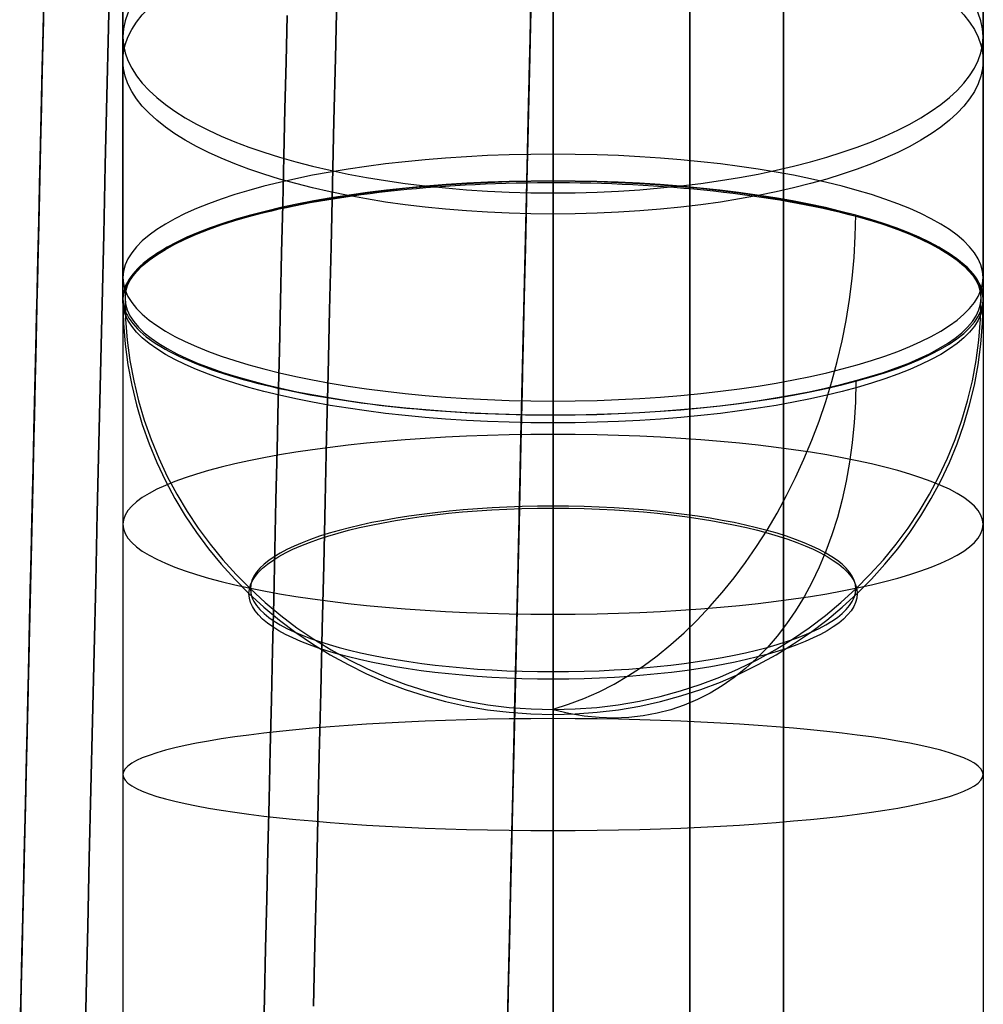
# Model space of a CAD drawing. Extents: x 35624 to 36541, y 4015 to 4839.
# Tile 59 of 150: x 35790 to 35822, y 4683 to 4715. Entities that reach past the tile are written whole.
import ezdxf

# ---------------------------------------------------------------- set-up
doc = ezdxf.new("R2010")
doc.units = 0
doc.layers.add('GAMBE', color=96, linetype='CONTINUOUS')
doc.layers.add('IGES_LEVEL_3', color=87, linetype='CONTINUOUS')

msp = doc.modelspace()

# ---------------------------------------------------------------- linework, layer by layer
at = {"layer": 'GAMBE'}
for p, q in [((35793.515, 4714.066, -18.19), (35793.515, 4716.019, -17.443)), ((35821.519, 4714.066, -18.19), (35821.519, 4716.019, -17.443)), ((35793.515, 4715.561, 175.311), (35793.515, 4713.065, 176.269)), ((35821.519, 4715.561, 175.311), (35821.519, 4713.065, 176.269)), ((35793.515, 4712.098, -18.897), (35793.515, 4714.066, -18.19)), ((35821.519, 4712.098, -18.897), (35821.519, 4714.066, -18.19)), ((35793.515, 4713.065, 176.269), (35793.515, 4710.53, 177.166)), ((35821.519, 4713.065, 176.269), (35821.519, 4710.53, 177.166)), ((35793.515, 4710.116, -19.565), (35793.515, 4712.098, -18.897)), ((35821.519, 4710.116, -19.565), (35821.519, 4712.098, -18.897)), ((35793.515, 4710.53, 177.166), (35793.515, 4707.956, 178.001)), ((35821.519, 4710.53, 177.166), (35821.519, 4707.956, 178.001)), ((35793.515, 4708.122, -20.194), (35793.515, 4710.116, -19.565)), ((35821.519, 4708.122, -20.194), (35821.519, 4710.116, -19.565)), ((35803.067, 4709.703, -33.512), (35802.759, 4709.674, -33.409)), ((35803.379, 4709.73, -33.608), (35803.067, 4709.703, -33.512)), ((35803.693, 4709.755, -33.698), (35803.379, 4709.73, -33.608)), ((35804.011, 4709.778, -33.78), (35803.693, 4709.755, -33.698)), ((35804.332, 4709.799, -33.855), (35804.011, 4709.778, -33.78)), ((35804.656, 4709.818, -33.924), (35804.332, 4709.799, -33.855)), ((35804.982, 4709.835, -33.985), (35804.656, 4709.818, -33.924)), ((35805.312, 4709.85, -34.039), (35804.982, 4709.835, -33.985)), ((35805.644, 4709.863, -34.086), (35805.312, 4709.85, -34.039)), ((35805.978, 4709.873, -34.125), (35805.644, 4709.863, -34.086)), ((35806.315, 4709.882, -34.157), (35805.978, 4709.873, -34.125)), ((35806.664, 4709.889, -34.182), (35806.315, 4709.882, -34.157)), ((35807.012, 4709.893, -34.198), (35806.664, 4709.889, -34.182)), ((35807.36, 4709.895, -34.206), (35807.012, 4709.893, -34.198)), ((35807.708, 4709.894, -34.206), (35807.36, 4709.895, -34.206)), ((35808.054, 4709.892, -34.197), (35807.708, 4709.894, -34.206)), ((35808.4, 4709.887, -34.18), (35808.054, 4709.892, -34.197)), ((35808.744, 4709.88, -34.155), (35808.4, 4709.887, -34.18)), ((35809.088, 4709.87, -34.122), (35808.744, 4709.88, -34.155)), ((35809.43, 4709.858, -34.081), (35809.088, 4709.87, -34.122)), ((35809.77, 4709.845, -34.032), (35809.43, 4709.858, -34.081)), ((35810.109, 4709.828, -33.975), (35809.77, 4709.845, -34.032)), ((35810.446, 4709.81, -33.91), (35810.109, 4709.828, -33.975)), ((35810.781, 4709.789, -33.837), (35810.446, 4709.81, -33.91)), ((35811.114, 4709.767, -33.756), (35810.781, 4709.789, -33.837)), ((35811.445, 4709.742, -33.668), (35811.114, 4709.767, -33.756)), ((35811.773, 4709.714, -33.571), (35811.445, 4709.742, -33.668)), ((35812.099, 4709.685, -33.467), (35811.773, 4709.714, -33.571)), ((35800.423, 4709.378, -32.357), (35800.149, 4709.334, -32.198)), ((35800.702, 4709.421, -32.51), (35800.423, 4709.378, -32.357)), ((35800.984, 4709.463, -32.657), (35800.702, 4709.421, -32.51)), ((35801.271, 4709.502, -32.798), (35800.984, 4709.463, -32.657)), ((35801.561, 4709.54, -32.933), (35801.271, 4709.502, -32.798)), ((35801.855, 4709.576, -33.062), (35801.561, 4709.54, -32.933)), ((35802.153, 4709.611, -33.184), (35801.855, 4709.576, -33.062)), ((35802.454, 4709.643, -33.3), (35802.153, 4709.611, -33.184)), ((35802.759, 4709.674, -33.409), (35802.454, 4709.643, -33.3)), ((35812.422, 4709.654, -33.355), (35812.099, 4709.685, -33.467)), ((35812.742, 4709.62, -33.236), (35812.422, 4709.654, -33.355)), ((35813.06, 4709.584, -33.109), (35812.742, 4709.62, -33.236)), ((35813.374, 4709.547, -32.975), (35813.06, 4709.584, -33.109)), ((35813.685, 4709.507, -32.833), (35813.374, 4709.547, -32.975)), ((35813.992, 4709.465, -32.684), (35813.685, 4709.507, -32.833)), ((35814.296, 4709.421, -32.527), (35813.992, 4709.465, -32.684)), ((35814.596, 4709.375, -32.363), (35814.296, 4709.421, -32.527)), ((35798.841, 4709.086, -31.319), (35798.593, 4709.032, -31.127)), ((35799.094, 4709.139, -31.506), (35798.841, 4709.086, -31.319)), ((35799.351, 4709.19, -31.687), (35799.094, 4709.139, -31.506)), ((35799.613, 4709.239, -31.863), (35799.351, 4709.19, -31.687)), ((35799.879, 4709.287, -32.033), (35799.613, 4709.239, -31.863)), ((35800.149, 4709.334, -32.198), (35799.879, 4709.287, -32.033)), ((35814.892, 4709.326, -32.191), (35814.596, 4709.375, -32.363)), ((35815.184, 4709.276, -32.013), (35814.892, 4709.326, -32.191)), ((35815.472, 4709.224, -31.827), (35815.184, 4709.276, -32.013)), ((35815.756, 4709.17, -31.634), (35815.472, 4709.224, -31.827)), ((35816.035, 4709.113, -31.434), (35815.756, 4709.17, -31.634)), ((35816.309, 4709.055, -31.227), (35816.035, 4709.113, -31.434)), ((35816.579, 4708.995, -31.013), (35816.309, 4709.055, -31.227)), ((35797.427, 4708.739, -30.089), (35797.209, 4708.677, -29.867)), ((35797.65, 4708.801, -30.306), (35797.427, 4708.739, -30.089)), ((35797.879, 4708.861, -30.519), (35797.65, 4708.801, -30.306)), ((35798.112, 4708.919, -30.727), (35797.879, 4708.861, -30.519)), ((35798.35, 4708.976, -30.929), (35798.112, 4708.919, -30.727)), ((35798.593, 4709.032, -31.127), (35798.35, 4708.976, -30.929)), ((35816.869, 4708.927, -30.77), (35816.579, 4708.995, -31.013)), ((35817.15, 4708.857, -30.521), (35816.869, 4708.927, -30.77)), ((35817.424, 4708.785, -30.265), (35817.15, 4708.857, -30.521)), ((35817.69, 4708.711, -30.003), (35817.424, 4708.785, -30.265)), ((35796.39, 4708.413, -28.932), (35796.2, 4708.344, -28.687)), ((35796.587, 4708.481, -29.172), (35796.39, 4708.413, -28.932)), ((35796.789, 4708.547, -29.408), (35796.587, 4708.481, -29.172)), ((35796.996, 4708.613, -29.64), (35796.789, 4708.547, -29.408)), ((35797.209, 4708.677, -29.867), (35796.996, 4708.613, -29.64)), ((35817.947, 4708.636, -29.735), (35817.69, 4708.711, -30.003)), ((35818.197, 4708.559, -29.461), (35817.947, 4708.636, -29.735)), ((35818.438, 4708.48, -29.18), (35818.197, 4708.559, -29.461)), ((35818.671, 4708.399, -28.894), (35818.438, 4708.48, -29.18)), ((35793.515, 4706.117, -20.783), (35793.515, 4708.122, -20.194)), ((35795.662, 4708.13, -27.928), (35795.495, 4708.056, -27.667)), ((35795.835, 4708.203, -28.185), (35795.662, 4708.13, -27.928)), ((35796.015, 4708.274, -28.439), (35795.835, 4708.203, -28.185)), ((35796.2, 4708.344, -28.687), (35796.015, 4708.274, -28.439)), ((35818.895, 4708.317, -28.603), (35818.671, 4708.399, -28.894)), ((35819.111, 4708.234, -28.306), (35818.895, 4708.317, -28.603)), ((35819.318, 4708.149, -28.004), (35819.111, 4708.234, -28.306)), ((35819.517, 4708.063, -27.697), (35819.318, 4708.149, -28.004)), ((35821.519, 4706.117, -20.783), (35821.519, 4708.122, -20.194)), ((35793.515, 4707.956, 178.001), (35793.515, 4705.344, 178.772)), ((35795.03, 4707.829, -26.861), (35794.888, 4707.751, -26.585)), ((35795.179, 4707.906, -27.134), (35795.03, 4707.829, -26.861)), ((35795.334, 4707.982, -27.402), (35795.179, 4707.906, -27.134)), ((35795.495, 4708.056, -27.667), (35795.334, 4707.982, -27.402)), ((35819.707, 4707.975, -27.385), (35819.517, 4708.063, -27.697)), ((35819.888, 4707.886, -27.069), (35819.707, 4707.975, -27.385)), ((35820.06, 4707.796, -26.748), (35819.888, 4707.886, -27.069)), ((35820.222, 4707.704, -26.423), (35820.06, 4707.796, -26.748)), ((35821.519, 4707.956, 178.001), (35821.519, 4705.344, 178.772)), ((35794.5, 4707.512, -25.737), (35794.384, 4707.431, -25.448)), ((35794.623, 4707.593, -26.023), (35794.5, 4707.512, -25.737)), ((35794.752, 4707.673, -26.306), (35794.623, 4707.593, -26.023)), ((35794.888, 4707.751, -26.585), (35794.752, 4707.673, -26.306)), ((35820.376, 4707.611, -26.094), (35820.222, 4707.704, -26.423)), ((35820.52, 4707.518, -25.76), (35820.376, 4707.611, -26.094)), ((35820.655, 4707.423, -25.423), (35820.52, 4707.518, -25.76)), ((35794.078, 4707.181, -24.561), (35793.99, 4707.096, -24.26)), ((35794.173, 4707.265, -24.86), (35794.078, 4707.181, -24.561)), ((35794.275, 4707.348, -25.155), (35794.173, 4707.265, -24.86)), ((35794.384, 4707.431, -25.448), (35794.275, 4707.348, -25.155)), ((35820.781, 4707.327, -25.083), (35820.655, 4707.423, -25.423)), ((35820.897, 4707.23, -24.739), (35820.781, 4707.327, -25.083)), ((35821.004, 4707.133, -24.392), (35820.897, 4707.23, -24.739)), ((35821.1, 4707.034, -24.042), (35821.004, 4707.133, -24.392)), ((35793.769, 4706.836, -23.34), (35793.71, 4706.749, -23.028)), ((35793.835, 4706.924, -23.649), (35793.769, 4706.836, -23.34)), ((35793.909, 4707.01, -23.956), (35793.835, 4706.924, -23.649)), ((35793.99, 4707.096, -24.26), (35793.909, 4707.01, -23.956)), ((35821.187, 4706.935, -23.689), (35821.1, 4707.034, -24.042)), ((35821.264, 4706.835, -23.333), (35821.187, 4706.935, -23.689)), ((35821.331, 4706.734, -22.975), (35821.264, 4706.835, -23.333)), ((35793.615, 4706.571, -22.397), (35793.579, 4706.481, -22.078)), ((35793.659, 4706.66, -22.713), (35793.615, 4706.571, -22.397)), ((35793.71, 4706.749, -23.028), (35793.659, 4706.66, -22.713)), ((35821.388, 4706.632, -22.614), (35821.331, 4706.734, -22.975)), ((35821.435, 4706.53, -22.251), (35821.388, 4706.632, -22.614)), ((35821.472, 4706.427, -21.887), (35821.435, 4706.53, -22.251)), ((35793.519, 4706.208, -21.109), (35793.515, 4706.116, -20.783)), ((35793.531, 4706.3, -21.434), (35793.519, 4706.208, -21.109)), ((35793.551, 4706.391, -21.757), (35793.531, 4706.3, -21.434)), ((35793.579, 4706.481, -22.078), (35793.551, 4706.391, -21.757)), ((35821.498, 4706.324, -21.52), (35821.472, 4706.427, -21.887)), ((35821.514, 4706.221, -21.152), (35821.498, 4706.324, -21.52)), ((35821.519, 4706.117, -20.783), (35821.514, 4706.221, -21.152)), ((35793.515, 4706.116, -20.783), (35793.519, 4706.024, -20.456)), ((35793.519, 4706.024, -20.456), (35793.531, 4705.933, -20.131)), ((35793.531, 4705.933, -20.131), (35793.551, 4705.842, -19.808)), ((35793.551, 4705.842, -19.808), (35793.579, 4705.752, -19.487)), ((35793.579, 4705.752, -19.487), (35793.615, 4705.662, -19.168)), ((35793.615, 4705.662, -19.168), (35793.659, 4705.573, -18.852)), ((35793.659, 4705.573, -18.852), (35793.71, 4705.484, -18.538)), ((35793.515, 4705.344, 178.772), (35793.515, 4702.696, 179.477)), ((35793.71, 4705.484, -18.538), (35793.769, 4705.396, -18.226)), ((35793.769, 4705.396, -18.226), (35793.835, 4705.309, -17.916)), ((35793.835, 4705.309, -17.916), (35793.909, 4705.223, -17.61)), ((35793.909, 4705.223, -17.61), (35793.99, 4705.137, -17.305)), ((35821.519, 4705.344, 178.772), (35821.519, 4702.696, 179.477)), ((35793.99, 4705.137, -17.305), (35794.078, 4705.052, -17.004)), ((35794.078, 4705.052, -17.004), (35794.173, 4704.968, -16.706)), ((35794.173, 4704.968, -16.706), (35794.275, 4704.885, -16.41)), ((35794.275, 4704.885, -16.41), (35794.384, 4704.803, -16.117)), ((35794.384, 4704.803, -16.117), (35794.5, 4704.721, -15.828)), ((35794.5, 4704.721, -15.828), (35794.623, 4704.64, -15.542)), ((35794.623, 4704.64, -15.542), (35794.752, 4704.561, -15.259)), ((35794.752, 4704.561, -15.259), (35794.888, 4704.482, -14.98)), ((35794.888, 4704.482, -14.98), (35795.03, 4704.404, -14.704)), ((35795.03, 4704.404, -14.704), (35795.179, 4704.328, -14.431)), ((35795.179, 4704.328, -14.431), (35795.334, 4704.252, -14.163)), ((35795.334, 4704.252, -14.163), (35795.495, 4704.177, -13.898)), ((35795.495, 4704.177, -13.898), (35795.662, 4704.104, -13.637)), ((35795.662, 4704.104, -13.637), (35795.835, 4704.031, -13.379)), ((35795.835, 4704.031, -13.379), (35796.015, 4703.96, -13.126)), ((35796.015, 4703.96, -13.126), (35796.2, 4703.89, -12.877)), ((35796.2, 4703.89, -12.877), (35796.39, 4703.821, -12.633)), ((35796.39, 4703.821, -12.633), (35796.587, 4703.753, -12.392)), ((35796.587, 4703.753, -12.392), (35796.789, 4703.687, -12.156)), ((35796.789, 4703.687, -12.156), (35796.996, 4703.622, -11.925)), ((35796.996, 4703.622, -11.925), (35797.209, 4703.558, -11.698)), ((35797.209, 4703.558, -11.698), (35797.427, 4703.495, -11.476)), ((35797.427, 4703.495, -11.476), (35797.65, 4703.434, -11.258)), ((35797.65, 4703.434, -11.258), (35797.879, 4703.374, -11.046)), ((35797.879, 4703.374, -11.046), (35798.112, 4703.316, -10.838)), ((35798.112, 4703.316, -10.838), (35798.35, 4703.259, -10.636)), ((35798.35, 4703.259, -10.636), (35798.593, 4703.203, -10.438)), ((35798.593, 4703.203, -10.438), (35798.841, 4703.149, -10.246)), ((35798.841, 4703.149, -10.246), (35799.094, 4703.096, -10.059)), ((35799.094, 4703.096, -10.059), (35799.351, 4703.045, -9.878)), ((35799.351, 4703.045, -9.878), (35799.613, 4702.996, -9.702)), ((35799.613, 4702.996, -9.702), (35799.879, 4702.948, -9.531)), ((35793.515, 4702.696, 179.477), (35793.515, 4700.011, 180.115)), ((35799.879, 4702.948, -9.531), (35800.149, 4702.901, -9.367)), ((35800.149, 4702.901, -9.367), (35800.423, 4702.857, -9.208)), ((35800.423, 4702.857, -9.208), (35800.702, 4702.813, -9.055)), ((35800.702, 4702.813, -9.055), (35800.984, 4702.772, -8.908)), ((35800.984, 4702.772, -8.908), (35801.271, 4702.732, -8.767)), ((35801.271, 4702.732, -8.767), (35801.561, 4702.694, -8.632)), ((35801.561, 4702.694, -8.632), (35801.855, 4702.658, -8.503)), ((35801.855, 4702.658, -8.503), (35802.153, 4702.624, -8.381)), ((35821.519, 4702.696, 179.477), (35821.519, 4700.011, 180.115)), ((35802.153, 4702.624, -8.381), (35802.454, 4702.591, -8.265)), ((35802.454, 4702.591, -8.265), (35802.759, 4702.56, -8.155)), ((35802.759, 4702.56, -8.155), (35803.067, 4702.532, -8.053)), ((35803.067, 4702.532, -8.053), (35803.379, 4702.505, -7.957)), ((35803.379, 4702.505, -7.957), (35803.693, 4702.479, -7.867)), ((35803.693, 4702.479, -7.867), (35804.011, 4702.456, -7.785)), ((35804.011, 4702.456, -7.785), (35804.332, 4702.435, -7.709)), ((35804.332, 4702.435, -7.709), (35804.656, 4702.416, -7.641)), ((35804.656, 4702.416, -7.641), (35804.982, 4702.399, -7.58)), ((35804.982, 4702.399, -7.58), (35805.312, 4702.384, -7.526)), ((35805.312, 4702.384, -7.526), (35805.644, 4702.371, -7.479)), ((35805.644, 4702.371, -7.479), (35805.978, 4702.36, -7.44)), ((35805.978, 4702.36, -7.44), (35806.315, 4702.351, -7.408)), ((35806.315, 4702.351, -7.408), (35806.616, 4702.345, -7.386)), ((35806.616, 4702.345, -7.386), (35806.916, 4702.34, -7.371)), ((35806.916, 4702.34, -7.371), (35807.216, 4702.338, -7.362)), ((35807.216, 4702.338, -7.362), (35807.516, 4702.337, -7.358)), ((35793.515, 4700.011, 180.115), (35793.515, 4697.291, 180.684)), ((35821.519, 4700.011, 180.115), (35821.519, 4697.291, 180.684)), ((35793.515, 4697.291, 180.684), (35793.515, 4694.536, 181.183)), ((35821.519, 4697.291, 180.684), (35821.519, 4694.536, 181.183)), ((35793.515, 4694.536, 181.183), (35793.515, 4691.748, 181.61)), ((35821.519, 4694.536, 181.183), (35821.519, 4691.748, 181.61)), ((35793.515, 4691.748, 181.61), (35793.515, 4688.927, 181.963)), ((35821.519, 4691.748, 181.61), (35821.519, 4688.927, 181.963)), ((35793.515, 4688.927, 181.963), (35793.515, 4686.074, 182.241)), ((35821.519, 4688.927, 181.963), (35821.519, 4686.074, 182.241)), ((35793.515, 4686.074, 182.241), (35793.515, 4683.19, 182.441)), ((35821.519, 4686.074, 182.241), (35821.519, 4683.19, 182.441)), ((35793.515, 4683.19, 182.441), (35793.515, 4680.275, 182.562)), ((35821.519, 4683.19, 182.441), (35821.519, 4680.275, 182.562))]:
    msp.add_line(p, q, dxfattribs=at)
at = {"layer": 'GAMBE', "extrusion": (1.91915e-13, 0.931767, -0.363056)}
msp.add_circle((-35807.516, 1874.404, 4329.554), 14, dxfattribs=at)
at = {"layer": 'GAMBE', "extrusion": (-2.84217e-14, 0.933951, 0.357402)}
msp.add_circle((-35807.516, -1701.631, 4396.072), 14, dxfattribs=at)
at = {"layer": 'GAMBE', "extrusion": (5.18031e-14, 0.957924, -0.287021)}
msp.add_circle((-35807.516, 1520.844, 4457.862), 14, dxfattribs=at)
at = {"layer": 'GAMBE', "extrusion": (-3.45188e-14, 0.959622, 0.281294)}
msp.add_circle((-35807.516, -1343.663, 4510.166), 14, dxfattribs=at)
at = {"layer": 'GAMBE', "extrusion": (-2.32552e-13, 0.977882, -0.209159)}
msp.add_circle((-35807.516, 1158.253, 4557.316), 14, dxfattribs=at)
at = {"layer": 'GAMBE', "extrusion": (0, 0.959622, 0.281294)}
msp.add_circle((-35807.516, -1343.663, 4500.267), 9.899, dxfattribs=at)
at = {"layer": 'GAMBE', "extrusion": (-5.54644e-15, 0.991495, -0.130147)}
msp.add_circle((-35807.516, 789.79, 4627.192), 14, dxfattribs=at)
at = {"layer": 'GAMBE', "extrusion": (1, 0, 0)}
for radius, start, end in [(117.332, 286.33908, 220.11395), (89.331, 286.33935, 220.04906)]:
    msp.add_arc((4676.948, 78.432, 35807.516), radius, start, end, dxfattribs=at)
at = {"layer": 'GAMBE', "extrusion": (1, -3.06281e-06, 9.23987e-07)}
msp.add_arc((4677.058, 78.399, 35793.501), 103.332, 286.33919, 220.0859, dxfattribs=at)
at = {"layer": 'GAMBE', "extrusion": (1, 3.06281e-06, -9.23987e-07)}
msp.add_arc((4676.838, 78.465, 35821.53), 103.332, 286.33919, 220.0859, dxfattribs=at)
at = {"layer": 'GAMBE', "extrusion": (1, -3.02787e-14, -1.94198e-14)}
msp.add_arc((4706.018, -20.726, 35807.516), 14, 196.3374, 286.3368, dxfattribs=at)
at = {"layer": 'GAMBE', "extrusion": (1.01076e-14, -0.281294, 0.959622)}
msp.add_arc((35807.516, 4510.167, -1343.663), 14, 180.0007, 270, dxfattribs=at)
at = {"layer": 'GAMBE', "extrusion": (-0.000261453, 0.962649, 0.270753)}
msp.add_arc((-35808.814, -1291.606, 4515.344), 13.982, 89.9062, 179.8499, dxfattribs=at)
at = {"layer": 'GAMBE', "extrusion": (1.01295e-14, -0.281294, 0.959622)}
msp.add_arc((35807.516, 4510.167, -1343.663), 14, 270, 359.9993, dxfattribs=at)
at = {"layer": 'GAMBE', "extrusion": (1, -1.14423e-19, 3.90349e-19)}
msp.add_arc((4706.018, -20.726, 35807.516), 14, 106.3381, 196.3374, dxfattribs=at)
at = {"layer": 'IGES_LEVEL_3'}
for p, q in [((35793.095, 4717.176, 165.601), (35793.044, 4714.952, 166.57)), ((35793.044, 4714.952, -10.617), (35793.095, 4717.176, -9.648)), ((35790.961, 4716.654, 134.968), (35790.927, 4715.166, 135.959)), ((35790.927, 4715.166, 19.994), (35790.961, 4716.654, 20.985)), ((35806.817, 4716.657, 14.79), (35806.78, 4715.018, 13.815)), ((35806.78, 4715.018, 142.138), (35806.817, 4716.657, 141.163)), ((35790.947, 4716.039, 32.664), (35790.92, 4714.844, 31.677)), ((35790.92, 4714.844, 124.276), (35790.947, 4716.039, 123.29)), ((35800.475, 4715.975, -1.33), (35800.429, 4713.952, -2.273)), ((35800.429, 4713.952, 158.226), (35800.475, 4715.975, 157.284)), ((35806.797, 4715.79, 147.45), (35806.756, 4714.002, 148.395)), ((35806.756, 4714.002, 7.558), (35806.797, 4715.79, 8.503)), ((35806.791, 4715.513, 19.994), (35806.756, 4714.004, 19.044)), ((35806.756, 4714.004, 136.91), (35806.791, 4715.513, 135.959)), ((35790.927, 4715.166, 135.959), (35790.892, 4713.656, 136.91)), ((35790.892, 4713.656, 19.044), (35790.927, 4715.166, 19.994)), ((35790.929, 4715.249, 45.47), (35790.909, 4714.388, 44.498)), ((35790.909, 4714.388, 111.455), (35790.929, 4715.249, 110.484)), ((35798.859, 4715.339, 19.994), (35798.824, 4713.83, 19.044)), ((35798.824, 4713.83, 136.91), (35798.859, 4715.339, 135.959)), ((35790.92, 4714.844, 31.677), (35790.892, 4713.626, 30.723)), ((35790.892, 4713.626, 125.231), (35790.92, 4714.844, 124.276)), ((35793.044, 4714.952, 166.57), (35792.992, 4712.715, 167.48)), ((35792.992, 4712.715, -11.526), (35793.044, 4714.952, -10.617)), ((35806.78, 4715.018, 13.815), (35806.742, 4713.36, 12.885)), ((35806.742, 4713.36, 143.069), (35806.78, 4715.018, 142.138)), ((35790.909, 4714.388, 44.498), (35790.889, 4713.501, 43.548)), ((35790.889, 4713.501, 112.405), (35790.909, 4714.388, 111.455)), ((35800.429, 4713.952, -2.273), (35800.382, 4711.916, -3.16)), ((35800.382, 4711.916, 159.114), (35800.429, 4713.952, 158.226)), ((35806.756, 4714.002, 148.395), (35806.715, 4712.198, 149.291)), ((35806.715, 4712.198, 6.662), (35806.756, 4714.002, 7.558)), ((35806.756, 4714.004, 19.044), (35806.721, 4712.475, 18.134)), ((35806.721, 4712.475, 137.819), (35806.756, 4714.004, 136.91)), ((35790.892, 4713.656, 136.91), (35790.857, 4712.127, 137.819)), ((35790.857, 4712.127, 18.134), (35790.892, 4713.656, 19.044)), ((35790.892, 4713.626, 30.723), (35790.863, 4712.385, 29.801)), ((35790.863, 4712.385, 126.152), (35790.892, 4713.626, 125.231)), ((35798.824, 4713.83, 19.044), (35798.789, 4712.301, 18.134)), ((35798.789, 4712.301, 137.819), (35798.824, 4713.83, 136.91)), ((35790.889, 4713.501, 43.548), (35790.868, 4712.589, 42.621)), ((35790.868, 4712.589, 113.332), (35790.889, 4713.501, 112.405)), ((35806.742, 4713.36, 12.885), (35806.703, 4711.684, 12)), ((35806.703, 4711.684, 143.954), (35806.742, 4713.36, 143.069)), ((35790.868, 4712.589, 42.621), (35790.846, 4711.654, 41.718)), ((35790.846, 4711.654, 114.235), (35790.868, 4712.589, 113.332)), ((35792.992, 4712.715, 167.48), (35792.941, 4710.467, 168.33)), ((35792.941, 4710.467, -12.376), (35792.992, 4712.715, -11.526)), ((35790.863, 4712.385, 29.801), (35790.834, 4711.124, 28.914)), ((35790.834, 4711.124, 127.04), (35790.863, 4712.385, 126.152)), ((35798.789, 4712.301, 18.134), (35798.754, 4710.755, 17.267)), ((35798.754, 4710.755, 138.687), (35798.789, 4712.301, 137.819)), ((35806.721, 4712.475, 18.134), (35806.686, 4710.929, 17.267)), ((35806.686, 4710.929, 138.687), (35806.721, 4712.475, 137.819)), ((35790.857, 4712.127, 137.819), (35790.822, 4710.581, 138.687)), ((35790.822, 4710.581, 17.267), (35790.857, 4712.127, 18.134)), ((35806.715, 4712.198, 149.291), (35806.673, 4710.378, 150.138)), ((35806.673, 4710.378, 5.815), (35806.715, 4712.198, 6.662)), ((35790.846, 4711.654, 41.718), (35790.824, 4710.695, 40.839)), ((35790.824, 4710.695, 115.114), (35790.846, 4711.654, 114.235)), ((35800.382, 4711.916, -3.16), (35800.335, 4709.867, -3.993)), ((35800.335, 4709.867, 159.947), (35800.382, 4711.916, 159.114)), ((35806.703, 4711.684, 12), (35806.664, 4709.993, 11.16)), ((35806.664, 4709.993, 144.793), (35806.703, 4711.684, 143.954)), ((35790.834, 4711.124, 28.914), (35790.805, 4709.843, 28.061)), ((35790.805, 4709.843, 127.893), (35790.834, 4711.124, 127.04)), ((35790.824, 4710.695, 40.839), (35790.802, 4709.714, 39.986)), ((35790.802, 4709.714, 115.967), (35790.824, 4710.695, 115.114)), ((35798.754, 4710.755, 17.267), (35798.718, 4709.192, 16.441)), ((35798.718, 4709.192, 139.512), (35798.754, 4710.755, 138.687)), ((35806.686, 4710.929, 17.267), (35806.65, 4709.366, 16.441)), ((35806.65, 4709.366, 139.512), (35806.686, 4710.929, 138.687)), ((35790.822, 4710.581, 138.687), (35790.786, 4709.018, 139.512)), ((35790.786, 4709.018, 16.441), (35790.822, 4710.581, 17.267)), ((35792.941, 4710.467, 168.33), (35792.889, 4708.212, 169.12)), ((35792.889, 4708.212, -13.166), (35792.941, 4710.467, -12.376)), ((35806.673, 4710.378, 150.138), (35806.631, 4708.547, 150.936)), ((35806.631, 4708.547, 5.017), (35806.673, 4710.378, 5.815)), ((35790.805, 4709.843, 28.061), (35790.775, 4708.543, 27.242)), ((35790.775, 4708.543, 128.711), (35790.805, 4709.843, 127.893)), ((35790.802, 4709.714, 39.986), (35790.779, 4708.713, 39.159)), ((35790.779, 4708.713, 116.794), (35790.802, 4709.714, 115.967)), ((35800.335, 4709.867, -3.993), (35800.288, 4707.809, -4.771)), ((35800.288, 4707.809, 160.725), (35800.335, 4709.867, 159.947)), ((35806.664, 4709.993, 11.16), (35806.625, 4708.289, 10.367)), ((35806.625, 4708.289, 145.587), (35806.664, 4709.993, 144.793)), ((35798.718, 4709.192, 16.441), (35798.682, 4707.615, 15.658)), ((35798.682, 4707.615, 140.295), (35798.718, 4709.192, 139.512)), ((35806.65, 4709.366, 16.441), (35806.614, 4707.789, 15.658)), ((35806.614, 4707.789, 140.295), (35806.65, 4709.366, 139.512)), ((35790.786, 4709.018, 139.512), (35790.75, 4707.441, 140.295)), ((35790.75, 4707.441, 15.658), (35790.786, 4709.018, 16.441)), ((35790.775, 4708.543, 27.242), (35790.745, 4707.227, 26.459)), ((35790.745, 4707.227, 129.494), (35790.775, 4708.543, 128.711)), ((35790.779, 4708.713, 39.159), (35790.755, 4707.692, 38.359)), ((35790.755, 4707.692, 117.595), (35790.779, 4708.713, 116.794)), ((35806.631, 4708.547, 150.936), (35806.589, 4706.705, 151.685)), ((35806.589, 4706.705, 4.268), (35806.631, 4708.547, 5.017)), ((35792.889, 4708.212, 169.12), (35792.837, 4705.95, 169.851)), ((35792.837, 4705.95, -13.897), (35792.889, 4708.212, -13.166)), ((35806.625, 4708.289, 10.367), (35806.586, 4706.573, 9.619)), ((35806.586, 4706.573, 146.335), (35806.625, 4708.289, 145.587)), ((35800.288, 4707.809, -4.771), (35800.24, 4705.743, -5.495)), ((35800.24, 4705.743, 161.448), (35800.288, 4707.809, 160.725)), ((35806.614, 4707.789, 15.658), (35806.577, 4706.2, 14.918)), ((35806.577, 4706.2, 141.036), (35806.614, 4707.789, 140.295)), ((35790.755, 4707.692, 38.359), (35790.731, 4706.652, 37.587)), ((35790.731, 4706.652, 118.367), (35790.755, 4707.692, 117.595)), ((35798.682, 4707.615, 15.658), (35798.645, 4706.026, 14.918)), ((35798.645, 4706.026, 141.036), (35798.682, 4707.615, 140.295)), ((35790.75, 4707.441, 140.295), (35790.713, 4705.852, 141.036)), ((35790.713, 4705.852, 14.918), (35790.75, 4707.441, 15.658)), ((35790.745, 4707.227, 26.459), (35790.714, 4705.896, 25.713)), ((35790.714, 4705.896, 130.241), (35790.745, 4707.227, 129.494)), ((35790.731, 4706.652, 37.587), (35790.707, 4705.594, 36.842)), ((35790.707, 4705.594, 119.111), (35790.731, 4706.652, 118.367)), ((35806.589, 4706.705, 151.685), (35806.546, 4704.854, 152.385)), ((35806.546, 4704.854, 3.568), (35806.589, 4706.705, 4.268)), ((35806.586, 4706.573, 9.619), (35806.546, 4704.847, 8.917)), ((35806.546, 4704.847, 147.036), (35806.586, 4706.573, 146.335)), ((35806.577, 4706.2, 14.918), (35806.54, 4704.599, 14.22)), ((35806.54, 4704.599, 141.733), (35806.577, 4706.2, 141.036)), ((35790.713, 4705.852, 141.036), (35790.676, 4704.251, 141.733)), ((35790.676, 4704.251, 14.22), (35790.713, 4705.852, 14.918)), ((35790.714, 4705.896, 25.713), (35790.683, 4704.551, 25.002)), ((35790.683, 4704.551, 130.952), (35790.714, 4705.896, 130.241)), ((35792.837, 4705.95, 169.851), (35792.785, 4703.685, 170.523)), ((35792.785, 4703.685, -14.569), (35792.837, 4705.95, -13.897)), ((35798.645, 4706.026, 14.918), (35798.608, 4704.425, 14.22)), ((35798.608, 4704.425, 141.733), (35798.645, 4706.026, 141.036)), ((35790.707, 4705.594, 36.842), (35790.682, 4704.52, 36.127)), ((35790.682, 4704.52, 119.827), (35790.707, 4705.594, 119.111)), ((35800.24, 4705.743, -5.495), (35800.193, 4703.672, -6.164)), ((35800.193, 4703.672, 162.118), (35800.24, 4705.743, 161.448)), ((35806.546, 4704.854, 152.385), (35806.503, 4702.996, 153.036)), ((35806.503, 4702.996, 2.918), (35806.546, 4704.854, 3.568)), ((35806.54, 4704.599, 14.22), (35806.503, 4702.989, 13.566)), ((35806.503, 4702.989, 142.387), (35806.54, 4704.599, 141.733)), ((35806.546, 4704.847, 8.917), (35806.506, 4703.113, 8.261)), ((35806.506, 4703.113, 147.692), (35806.546, 4704.847, 147.036)), ((35790.676, 4704.251, 141.733), (35790.639, 4702.641, 142.387)), ((35790.639, 4702.641, 13.566), (35790.676, 4704.251, 14.22)), ((35790.683, 4704.551, 25.002), (35790.652, 4703.193, 24.328)), ((35790.652, 4703.193, 131.626), (35790.683, 4704.551, 130.952)), ((35790.682, 4704.52, 36.127), (35790.657, 4703.43, 35.441)), ((35790.657, 4703.43, 120.513), (35790.682, 4704.52, 119.827)), ((35798.608, 4704.425, 14.22), (35798.571, 4702.815, 13.566)), ((35798.571, 4702.815, 142.387), (35798.608, 4704.425, 141.733)), ((35792.785, 4703.685, 170.523), (35792.733, 4701.418, 171.136)), ((35792.733, 4701.418, -15.183), (35792.785, 4703.685, -14.569)), ((35800.193, 4703.672, -6.164), (35800.145, 4701.597, -6.78)), ((35800.145, 4701.597, 162.733), (35800.193, 4703.672, 162.118)), ((35790.657, 4703.43, 35.441), (35790.632, 4702.327, 34.785)), ((35790.632, 4702.327, 121.169), (35790.657, 4703.43, 120.513)), ((35790.652, 4703.193, 24.328), (35790.621, 4701.825, 23.69)), ((35790.621, 4701.825, 132.263), (35790.652, 4703.193, 131.626)), ((35806.503, 4702.996, 153.036), (35806.461, 4701.134, 153.638)), ((35806.461, 4701.134, 2.316), (35806.503, 4702.996, 2.918)), ((35806.506, 4703.113, 8.261), (35806.466, 4701.373, 7.652)), ((35806.466, 4701.373, 148.302), (35806.506, 4703.113, 147.692)), ((35806.503, 4702.989, 13.566), (35806.466, 4701.372, 12.954)), ((35806.466, 4701.372, 142.999), (35806.503, 4702.989, 142.387)), ((35798.571, 4702.815, 13.566), (35798.534, 4701.198, 12.954)), ((35798.534, 4701.198, 142.999), (35798.571, 4702.815, 142.387)), ((35790.639, 4702.641, 142.387), (35790.602, 4701.024, 142.999)), ((35790.602, 4701.024, 12.954), (35790.639, 4702.641, 13.566)), ((35790.632, 4702.327, 34.785), (35790.606, 4701.211, 34.158)), ((35790.606, 4701.211, 121.795), (35790.632, 4702.327, 121.169)), ((35790.621, 4701.825, 23.69), (35790.589, 4700.447, 23.09)), ((35790.589, 4700.447, 132.863), (35790.621, 4701.825, 132.263)), ((35792.733, 4701.418, 171.136), (35792.681, 4699.152, 171.692)), ((35792.681, 4699.152, -15.738), (35792.733, 4701.418, -15.183)), ((35800.145, 4701.597, -6.78), (35800.097, 4699.521, -7.342)), ((35800.097, 4699.521, 163.295), (35800.145, 4701.597, 162.733)), ((35806.466, 4701.373, 7.652), (35806.426, 4699.628, 7.088)), ((35806.426, 4699.628, 148.866), (35806.466, 4701.373, 148.302)), ((35806.466, 4701.372, 12.954), (35806.429, 4699.749, 12.386)), ((35806.429, 4699.749, 143.568), (35806.466, 4701.372, 142.999)), ((35790.606, 4701.211, 34.158), (35790.581, 4700.083, 33.563)), ((35790.581, 4700.083, 122.391), (35790.606, 4701.211, 121.795)), ((35798.534, 4701.198, 12.954), (35798.497, 4699.575, 12.386)), ((35798.497, 4699.575, 143.568), (35798.534, 4701.198, 142.999)), ((35806.461, 4701.134, 153.638), (35806.418, 4699.268, 154.191)), ((35806.418, 4699.268, 1.762), (35806.461, 4701.134, 2.316)), ((35790.602, 4701.024, 142.999), (35790.565, 4699.401, 143.568)), ((35790.565, 4699.401, 12.386), (35790.602, 4701.024, 12.954)), ((35790.589, 4700.447, 23.09), (35790.557, 4699.061, 22.527)), ((35790.557, 4699.061, 133.427), (35790.589, 4700.447, 132.863)), ((35790.581, 4700.083, 33.563), (35790.554, 4698.945, 32.997)), ((35790.554, 4698.945, 122.956), (35790.581, 4700.083, 122.391)), ((35798.497, 4699.575, 12.386), (35798.459, 4697.947, 11.86)), ((35798.459, 4697.947, 144.094), (35798.497, 4699.575, 143.568)), ((35800.097, 4699.521, -7.342), (35800.05, 4697.446, -7.85)), ((35800.05, 4697.446, 163.804), (35800.097, 4699.521, 163.295)), ((35806.426, 4699.628, 7.088), (35806.386, 4697.88, 6.569)), ((35806.386, 4697.88, 149.384), (35806.426, 4699.628, 148.866)), ((35806.429, 4699.749, 12.386), (35806.391, 4698.121, 11.86)), ((35806.391, 4698.121, 144.094), (35806.429, 4699.749, 143.568)), ((35790.565, 4699.401, 143.568), (35790.527, 4697.773, 144.094)), ((35790.527, 4697.773, 11.86), (35790.565, 4699.401, 12.386)), ((35792.681, 4699.152, 171.692), (35792.629, 4696.889, 172.19)), ((35792.629, 4696.889, -16.236), (35792.681, 4699.152, -15.738)), ((35806.418, 4699.268, 154.191), (35806.375, 4697.402, 154.697)), ((35806.375, 4697.402, 1.257), (35806.418, 4699.268, 1.762)), ((35790.557, 4699.061, 22.527), (35790.525, 4697.669, 22)), ((35790.525, 4697.669, 133.953), (35790.557, 4699.061, 133.427)), ((35790.554, 4698.945, 32.997), (35790.528, 4697.797, 32.463)), ((35790.528, 4697.797, 123.49), (35790.554, 4698.945, 122.956)), ((35798.459, 4697.947, 11.86), (35798.422, 4696.317, 11.376)), ((35798.422, 4696.317, 144.577), (35798.459, 4697.947, 144.094)), ((35806.386, 4697.88, 6.569), (35806.346, 4696.131, 6.096)), ((35806.346, 4696.131, 149.858), (35806.386, 4697.88, 149.384)), ((35806.391, 4698.121, 11.86), (35806.354, 4696.491, 11.376)), ((35806.354, 4696.491, 144.577), (35806.391, 4698.121, 144.094)), ((35790.527, 4697.773, 144.094), (35790.49, 4696.143, 144.577)), ((35790.49, 4696.143, 11.376), (35790.527, 4697.773, 11.86)), ((35790.525, 4697.669, 22), (35790.493, 4696.271, 21.511)), ((35790.493, 4696.271, 134.443), (35790.525, 4697.669, 133.953)), ((35790.528, 4697.797, 32.463), (35790.501, 4696.642, 31.96)), ((35790.501, 4696.642, 123.994), (35790.528, 4697.797, 123.49)), ((35800.05, 4697.446, -7.85), (35800.002, 4695.373, -8.307)), ((35800.002, 4695.373, 164.26), (35800.05, 4697.446, 163.804)), ((35806.375, 4697.402, 154.697), (35806.332, 4695.535, 155.154)), ((35806.332, 4695.535, 0.8), (35806.375, 4697.402, 1.257)), ((35792.629, 4696.889, 172.19), (35792.577, 4694.63, 172.632)), ((35792.577, 4694.63, -16.678), (35792.629, 4696.889, -16.236)), ((35790.501, 4696.642, 31.96), (35790.475, 4695.48, 31.487)), ((35790.475, 4695.48, 124.466), (35790.501, 4696.642, 123.994)), ((35790.493, 4696.271, 21.511), (35790.461, 4694.87, 21.058)), ((35790.461, 4694.87, 134.896), (35790.493, 4696.271, 134.443)), ((35798.422, 4696.317, 11.376), (35798.384, 4694.686, 10.935)), ((35798.384, 4694.686, 145.019), (35798.422, 4696.317, 144.577)), ((35806.354, 4696.491, 11.376), (35806.316, 4694.86, 10.935)), ((35806.316, 4694.86, 145.019), (35806.354, 4696.491, 144.577)), ((35790.49, 4696.143, 144.577), (35790.452, 4694.512, 145.019)), ((35790.452, 4694.512, 10.935), (35790.49, 4696.143, 11.376)), ((35806.346, 4696.131, 6.096), (35806.305, 4694.382, 5.667)), ((35806.305, 4694.382, 150.286), (35806.346, 4696.131, 149.858)), ((35790.475, 4695.48, 31.487), (35790.448, 4694.313, 31.046)), ((35790.448, 4694.313, 124.908), (35790.475, 4695.48, 124.466)), ((35800.002, 4695.373, -8.307), (35799.954, 4693.304, -8.711)), ((35799.954, 4693.304, 164.665), (35800.002, 4695.373, 164.26)), ((35806.332, 4695.535, 155.154), (35806.289, 4693.671, 155.564)), ((35806.289, 4693.671, 0.389), (35806.332, 4695.535, 0.8)), ((35790.461, 4694.87, 21.058), (35790.428, 4693.467, 20.642)), ((35790.428, 4693.467, 135.312), (35790.461, 4694.87, 134.896)), ((35792.577, 4694.63, 172.632), (35792.525, 4692.378, 173.017)), ((35792.525, 4692.378, -17.064), (35792.577, 4694.63, -16.678)), ((35798.384, 4694.686, 10.935), (35798.347, 4693.055, 10.535)), ((35798.347, 4693.055, 145.419), (35798.384, 4694.686, 145.019)), ((35806.316, 4694.86, 10.935), (35806.279, 4693.229, 10.535)), ((35806.279, 4693.229, 145.419), (35806.316, 4694.86, 145.019)), ((35790.452, 4694.512, 145.019), (35790.415, 4692.881, 145.419)), ((35790.415, 4692.881, 10.535), (35790.452, 4694.512, 10.935)), ((35790.448, 4694.313, 31.046), (35790.421, 4693.141, 30.636)), ((35790.421, 4693.141, 125.318), (35790.448, 4694.313, 124.908)), ((35806.305, 4694.382, 5.667), (35806.265, 4692.636, 5.283)), ((35806.265, 4692.636, 150.671), (35806.305, 4694.382, 150.286)), ((35806.289, 4693.671, 155.564), (35806.246, 4691.811, 155.928)), ((35806.246, 4691.811, 0.026), (35806.289, 4693.671, 0.389)), ((35790.428, 4693.467, 20.642), (35790.396, 4692.062, 20.261)), ((35790.396, 4692.062, 135.692), (35790.428, 4693.467, 135.312)), ((35790.421, 4693.141, 30.636), (35790.394, 4691.967, 30.256)), ((35790.394, 4691.967, 125.698), (35790.421, 4693.141, 125.318)), ((35798.347, 4693.055, 10.535), (35798.31, 4691.426, 10.176)), ((35798.31, 4691.426, 145.777), (35798.347, 4693.055, 145.419)), ((35799.954, 4693.304, -8.711), (35799.907, 4691.242, -9.064)), ((35799.907, 4691.242, 165.018), (35799.954, 4693.304, 164.665)), ((35806.279, 4693.229, 10.535), (35806.242, 4691.6, 10.176)), ((35806.242, 4691.6, 145.777), (35806.279, 4693.229, 145.419)), ((35790.415, 4692.881, 145.419), (35790.378, 4691.252, 145.777)), ((35790.378, 4691.252, 10.176), (35790.415, 4692.881, 10.535)), ((35806.265, 4692.636, 5.283), (35806.225, 4690.893, 4.942)), ((35806.225, 4690.893, 151.011), (35806.265, 4692.636, 150.671)), ((35790.396, 4692.062, 20.261), (35790.364, 4690.658, 19.917)), ((35790.364, 4690.658, 136.036), (35790.396, 4692.062, 135.692)), ((35792.525, 4692.378, 173.017), (35792.473, 4690.135, 173.348)), ((35792.473, 4690.135, -17.395), (35792.525, 4692.378, -17.064)), ((35790.394, 4691.967, 30.256), (35790.367, 4690.79, 29.907)), ((35790.367, 4690.79, 126.047), (35790.394, 4691.967, 125.698)), ((35806.246, 4691.811, 155.928), (35806.204, 4689.957, 156.246)), ((35806.204, 4689.957, -0.292), (35806.246, 4691.811, 0.026)), ((35798.31, 4691.426, 10.176), (35798.272, 4689.801, 9.859)), ((35798.272, 4689.801, 146.095), (35798.31, 4691.426, 145.777)), ((35806.242, 4691.6, 10.176), (35806.204, 4689.975, 9.859)), ((35806.204, 4689.975, 146.095), (35806.242, 4691.6, 145.777)), ((35790.378, 4691.252, 145.777), (35790.34, 4689.627, 146.095)), ((35790.34, 4689.627, 9.859), (35790.378, 4691.252, 10.176)), ((35799.907, 4691.242, -9.064), (35799.86, 4689.187, -9.367)), ((35799.86, 4689.187, 165.321), (35799.907, 4691.242, 165.018)), ((35790.367, 4690.79, 29.907), (35790.34, 4689.613, 29.588)), ((35790.34, 4689.613, 126.365), (35790.367, 4690.79, 126.047)), ((35806.225, 4690.893, 4.942), (35806.185, 4689.155, 4.644)), ((35806.185, 4689.155, 151.309), (35806.225, 4690.893, 151.011)), ((35790.364, 4690.658, 19.917), (35790.332, 4689.256, 19.609)), ((35790.332, 4689.256, 136.345), (35790.364, 4690.658, 136.036)), ((35792.473, 4690.135, 173.348), (35792.422, 4687.901, 173.625)), ((35792.422, 4687.901, -17.672), (35792.473, 4690.135, -17.395)), ((35806.204, 4689.957, 156.246), (35806.161, 4688.109, 156.518)), ((35806.161, 4688.109, -0.565), (35806.204, 4689.957, -0.292)), ((35806.204, 4689.975, 9.859), (35806.167, 4688.354, 9.581)), ((35806.167, 4688.354, 146.373), (35806.204, 4689.975, 146.095)), ((35790.34, 4689.627, 146.095), (35790.303, 4688.006, 146.373)), ((35790.303, 4688.006, 9.581), (35790.34, 4689.627, 9.859)), ((35790.34, 4689.613, 29.588), (35790.313, 4688.436, 29.3)), ((35790.313, 4688.436, 126.654), (35790.34, 4689.613, 126.365)), ((35798.272, 4689.801, 9.859), (35798.235, 4688.18, 9.581)), ((35798.235, 4688.18, 146.373), (35798.272, 4689.801, 146.095)), ((35790.332, 4689.256, 19.609), (35790.3, 4687.857, 19.335)), ((35790.3, 4687.857, 136.618), (35790.332, 4689.256, 136.345)), ((35799.86, 4689.187, -9.367), (35799.813, 4687.142, -9.621)), ((35799.813, 4687.142, 165.575), (35799.86, 4689.187, 165.321)), ((35806.185, 4689.155, 4.644), (35806.146, 4687.424, 4.389)), ((35806.146, 4687.424, 151.564), (35806.185, 4689.155, 151.309)), ((35790.313, 4688.436, 29.3), (35790.286, 4687.26, 29.041)), ((35790.286, 4687.26, 126.913), (35790.313, 4688.436, 126.654)), ((35806.167, 4688.354, 9.581), (35806.13, 4686.74, 9.343)), ((35806.13, 4686.74, 146.611), (35806.167, 4688.354, 146.373)), ((35790.303, 4688.006, 146.373), (35790.266, 4686.392, 146.611)), ((35790.266, 4686.392, 9.343), (35790.303, 4688.006, 9.581)), ((35792.422, 4687.901, 173.625), (35792.371, 4685.681, 173.849)), ((35792.371, 4685.681, -17.896), (35792.422, 4687.901, -17.672)), ((35798.235, 4688.18, 9.581), (35798.198, 4686.566, 9.343)), ((35798.198, 4686.566, 146.611), (35798.235, 4688.18, 146.373)), ((35806.161, 4688.109, 156.518), (35806.119, 4686.27, 156.746)), ((35806.119, 4686.27, -0.793), (35806.161, 4688.109, -0.565)), ((35790.3, 4687.857, 19.335), (35790.267, 4686.462, 19.096)), ((35790.267, 4686.462, 136.857), (35790.3, 4687.857, 136.618)), ((35790.286, 4687.26, 29.041), (35790.259, 4686.087, 28.811)), ((35790.259, 4686.087, 127.142), (35790.286, 4687.26, 126.913)), ((35806.146, 4687.424, 4.389), (35806.106, 4685.701, 4.175)), ((35806.106, 4685.701, 151.778), (35806.146, 4687.424, 151.564)), ((35799.813, 4687.142, -9.621), (35799.766, 4685.108, -9.826)), ((35799.766, 4685.108, 165.78), (35799.813, 4687.142, 165.575)), ((35806.13, 4686.74, 9.343), (35806.093, 4685.133, 9.144)), ((35806.093, 4685.133, 146.81), (35806.13, 4686.74, 146.611)), ((35790.266, 4686.392, 146.611), (35790.229, 4684.785, 146.81)), ((35790.229, 4684.785, 9.144), (35790.266, 4686.392, 9.343)), ((35790.267, 4686.462, 19.096), (35790.236, 4685.072, 18.891)), ((35790.236, 4685.072, 137.062), (35790.267, 4686.462, 136.857)), ((35798.198, 4686.566, 9.343), (35798.161, 4684.959, 9.144)), ((35798.161, 4684.959, 146.81), (35798.198, 4686.566, 146.611)), ((35790.259, 4686.087, 28.811), (35790.232, 4684.917, 28.611)), ((35790.232, 4684.917, 127.342), (35790.259, 4686.087, 127.142)), ((35806.119, 4686.27, 156.746), (35806.077, 4684.441, 156.931)), ((35806.077, 4684.441, -0.977), (35806.119, 4686.27, -0.793)), ((35792.371, 4685.681, 173.849), (35792.32, 4683.473, 174.021)), ((35792.32, 4683.473, -18.068), (35792.371, 4685.681, -17.896)), ((35806.106, 4685.701, 4.175), (35806.067, 4683.988, 4.003)), ((35806.067, 4683.988, 151.951), (35806.106, 4685.701, 151.778)), ((35790.236, 4685.072, 18.891), (35790.204, 4683.688, 18.719)), ((35790.204, 4683.688, 137.234), (35790.236, 4685.072, 137.062)), ((35799.766, 4685.108, -9.826), (35799.72, 4683.087, -9.984)), ((35799.72, 4683.087, 165.937), (35799.766, 4685.108, 165.78)), ((35806.093, 4685.133, 9.144), (35806.056, 4683.534, 8.982)), ((35806.056, 4683.534, 146.971), (35806.093, 4685.133, 146.81)), ((35790.229, 4684.785, 146.81), (35790.192, 4683.186, 146.971)), ((35790.192, 4683.186, 8.982), (35790.229, 4684.785, 9.144)), ((35790.232, 4684.917, 28.611), (35790.205, 4683.752, 28.439)), ((35790.205, 4683.752, 127.514), (35790.232, 4684.917, 127.342)), ((35798.161, 4684.959, 9.144), (35798.124, 4683.36, 8.982)), ((35798.124, 4683.36, 146.971), (35798.161, 4684.959, 146.81)), ((35806.077, 4684.441, 156.931), (35806.035, 4682.624, 157.073)), ((35806.035, 4682.624, -1.119), (35806.077, 4684.441, -0.977)), ((35790.205, 4683.752, 28.439), (35790.179, 4682.592, 28.295)), ((35790.179, 4682.592, 127.658), (35790.205, 4683.752, 127.514)), ((35806.067, 4683.988, 4.003), (35806.027, 4682.285, 3.87)), ((35806.027, 4682.285, 152.084), (35806.067, 4683.988, 151.951)), ((35790.204, 4683.688, 18.719), (35790.172, 4682.312, 18.581)), ((35790.172, 4682.312, 137.373), (35790.204, 4683.688, 137.234)), ((35792.32, 4683.473, 174.021), (35792.27, 4681.282, 174.143)), ((35792.27, 4681.282, -18.189), (35792.32, 4683.473, -18.068)), ((35806.056, 4683.534, 8.982), (35806.02, 4681.946, 8.858)), ((35806.02, 4681.946, 147.095), (35806.056, 4683.534, 146.971)), ((35790.192, 4683.186, 146.971), (35790.156, 4681.598, 147.095)), ((35790.156, 4681.598, 8.858), (35790.192, 4683.186, 8.982)), ((35798.124, 4683.36, 8.982), (35798.088, 4681.772, 8.858)), ((35798.088, 4681.772, 147.095), (35798.124, 4683.36, 146.971))]:
    msp.add_line(p, q, dxfattribs=at)
at = {"layer": 'IGES_LEVEL_3', "extrusion": (1, 0, 0)}
for centre, radius in [((4677.899, 77.977, 35807.519), 79.275), ((4677.899, 77.977, 35807.519), 74.275), ((4677.899, 77.977, 35807.519), 69.275), ((4677.899, 77.977, 35815.019), 69.275)]:
    msp.add_circle(centre, radius, dxfattribs=at)
msp.add_arc((4677.899, 77.977, 35811.97), 86.093, 3.34011, 356.63313, dxfattribs=at)
at = {"layer": 'IGES_LEVEL_3', "extrusion": (3.77085e-13, 0.961894, 0.273424)}
msp.add_arc((-35807.516, -1306.743, 4521.136), 13.932, 270, 90, dxfattribs=at)
at = {"layer": 'IGES_LEVEL_3', "extrusion": (1, 8.68105e-13, 1.55756e-12)}
msp.add_arc((4706.147, -20.759, 35807.516), 13.932, 195.8681, 285.8658, dxfattribs=at)
at = {"layer": 'IGES_LEVEL_3', "extrusion": (8.50622e-15, 0.961894, 0.273424)}
msp.add_arc((-35807.516, -1306.743, 4521.136), 13.932, 180, 270, dxfattribs=at)
at = {"layer": 'IGES_LEVEL_3', "extrusion": (0.707107, -0.19334, 0.680161)}
msp.add_arc((13983.503, -22663.548, 24395.73), 13.932, 201.9001, 291.8978, dxfattribs=at)
at = {"layer": 'IGES_LEVEL_3', "extrusion": (-4.5676e-13, -0.273424, 0.961894)}
msp.add_arc((35807.516, 4521.136, -1306.743), 13.932, 180.0023, 270, dxfattribs=at)
at = {"layer": 'IGES_LEVEL_3', "extrusion": (-4.41006e-13, -0.273424, 0.961894)}
msp.add_arc((35807.516, 4521.136, -1306.743), 13.932, 270, 359.9977, dxfattribs=at)
at = {"layer": 'IGES_LEVEL_3', "extrusion": (6.98173e-14, 0.961894, 0.273424)}
msp.add_arc((-35807.516, -1306.743, 4521.136), 13.932, 90, 180, dxfattribs=at)
at = {"layer": 'IGES_LEVEL_3', "extrusion": (0.707107, 0.19334, -0.680161)}
msp.add_arc((-4904.471, 24321.564, 26243.744), 13.932, 111.9024, 201.9001, dxfattribs=at)
at = {"layer": 'IGES_LEVEL_3', "extrusion": (1, -1.5576e-12, 8.68042e-13)}
msp.add_arc((4706.147, -20.759, 35807.516), 13.932, 105.8704, 195.8681, dxfattribs=at)
at = {"layer": 'IGES_LEVEL_3', "extrusion": (5.89391e-14, 0.961894, 0.273424)}
msp.add_arc((-35807.516, -1306.743, 4511.285), 9.851, 270, 90, dxfattribs=at)
at = {"layer": 'IGES_LEVEL_3', "extrusion": (-3.79304e-13, 0.961894, 0.273424)}
msp.add_arc((-35807.516, -1306.743, 4511.285), 9.851, 180, 270, dxfattribs=at)
at = {"layer": 'IGES_LEVEL_3', "extrusion": (-5.29616e-14, 0.961894, 0.273424)}
msp.add_arc((-35807.516, -1306.743, 4511.285), 9.851, 90, 180, dxfattribs=at)

doc.saveas('drawing.dxf')
